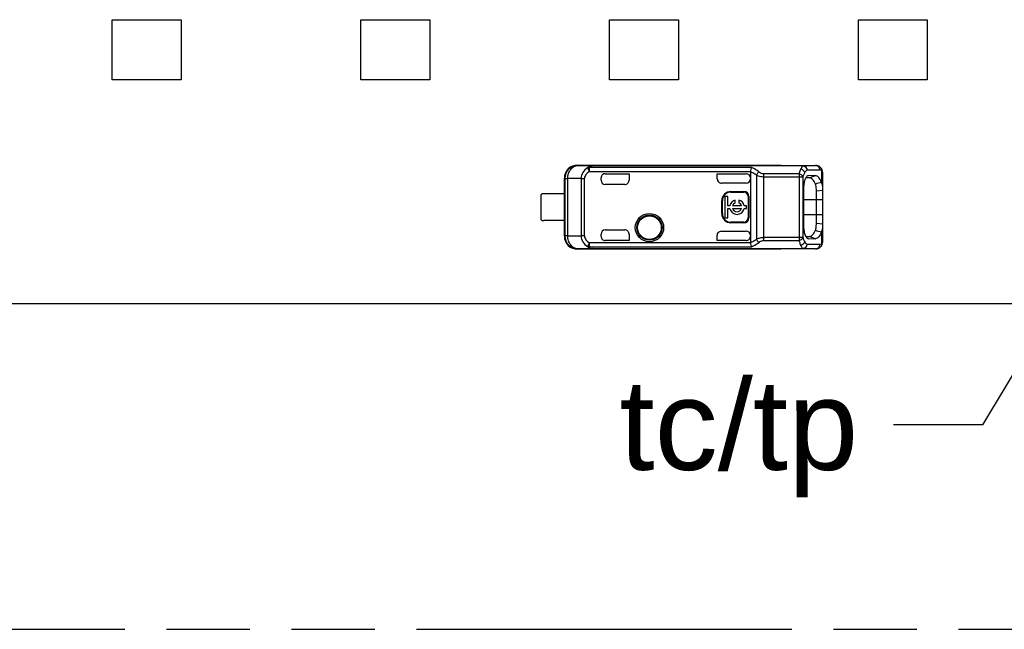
# Model space of a CAD drawing. Header units: millimetres. Extents: x 0 to 210, y 0 to 297.
# Tile 7 of 18: x 103 to 126, y 133 to 147. Entities that reach past the tile are written whole.
import ezdxf
from ezdxf.enums import TextEntityAlignment as Align

# ---------------------------------------------------------------- set-up
doc = ezdxf.new("R2010")
doc.units = ezdxf.units.MM
doc.header["$LTSCALE"] = 19.36
doc.linetypes.add('PHANTOM', pattern=[0.8, 0.45, -0.05, 0.1, -0.05, 0.1, -0.05])
doc.layers.get('0').update_dxf_attribs({"linetype": 'CONTINUOUS'})
doc.layers.add('DEFAULT_3', color=7, linetype='PHANTOM')
doc.layers.add('Z_NOTICE', color=7, linetype='CONTINUOUS')
doc.styles.get("Standard").update_dxf_attribs({"font": 'txt', "width": 0.7})
doc.styles.add('TEXTSTYLE_3', font='helveticaneueltw1g-ltcn.otf')
doc.dimstyles.get("Standard").update_dxf_attribs({"dimtxt": 3.5, "dimasz": 3.5, "dimexe": 1.5, "dimexo": 0, "dimtad": 1, "dimdec": 3, "dimdsep": 46, "dimtxsty": 'Standard', "dimblk": '_FILLED', "dimblk1": '_FILLED', "dimblk2": '_FILLED', "dimcen": 0.09, "dimclrt": 5, "dimadec": 3, "dimazin": 2, "dimtol": 1, "dimtp": 0.001, "dimtm": 0.001, "dimtfac": 1, "dimtdec": 3, "dimtofl": 0, "dimtmove": 0, "dimatfit": 3, "dimldrblk": '_FILLED', "dimfxl": 0, "dimtolj": 1, "dimarcsym": 0})

# ---------------------------------------------------------------- blocks, each defined once
blk = doc.blocks.new('_FILLED')
at = {"color": 0, "linetype": 'ByBlock'}
blk.add_solid([(0, 0), (-1, 0.125), (-1, -0.125)], dxfattribs=at)

msp = doc.modelspace()

# ---------------------------------------------------------------- linework, layer by layer
at = {"color": 7, "linetype": 'Continuous'}
for p, q in [((105.0118, 146.83667), (106.6118, 146.83667)), ((105.0118, 145.43667), (105.0118, 146.83667)), ((106.6118, 146.83667), (106.6118, 145.43667)), ((110.7868, 146.83667), (112.3868, 146.83667)), ((110.7868, 145.43667), (110.7868, 146.83667)), ((112.3868, 146.83667), (112.3868, 145.43667)), ((116.5618, 146.83667), (118.1618, 146.83667)), ((116.5618, 145.43667), (116.5618, 146.83667)), ((118.1618, 146.83667), (118.1618, 145.43667)), ((122.3368, 146.83667), (123.9368, 146.83667)), ((122.3368, 145.43667), (122.3368, 146.83667)), ((123.9368, 146.83667), (123.9368, 145.43667)), ((106.6118, 145.43667), (105.0118, 145.43667)), ((112.3868, 145.43667), (110.7868, 145.43667)), ((118.1618, 145.43667), (116.5618, 145.43667)), ((123.9368, 145.43667), (122.3368, 145.43667)), ((115.82009, 143.44981), (115.81371, 143.45813)), ((115.81373, 143.45813), (120.5368, 143.45813)), ((121.04984, 143.44632), (116.15569, 143.44632)), ((120.5368, 143.45329), (121.3406, 143.45329)), ((120.54018, 143.45331), (120.53681, 143.45328)), ((121.34174, 143.45331), (121.34061, 143.45329)), ((121.45504, 143.40695), (121.45494, 143.40704)), ((121.47885, 143.37964), (121.45506, 143.40694)), ((115.5118, 141.80812), (115.5118, 143.15814)), ((115.52012, 143.14982), (115.52012, 141.81644)), ((116.3618, 143.10813), (116.3618, 143.16088)), ((116.4618, 143.26088), (117.0118, 143.26088)), ((117.0118, 143.26088), (117.0118, 143.10813)), ((119.0618, 143.26088), (119.72847, 143.26088)), ((119.0618, 143.13825), (119.0618, 143.26088)), ((119.82847, 143.30203), (119.82847, 141.66423)), ((121.19795, 143.16456), (121.11457, 143.16383)), ((121.17502, 143.21494), (121.16262, 143.21255)), ((121.33899, 143.21575), (121.17514, 143.2144)), ((121.19781, 143.16458), (121.33899, 143.21575)), ((121.5118, 141.7109), (121.5118, 143.25525)), ((116.91179, 143.00813), (116.4618, 143.00813)), ((119.72847, 143.03821), (119.16185, 143.03821)), ((121.0638, 142.90826), (121.0638, 142.05822)), ((121.36189, 142.86102), (121.51171, 142.8815)), ((114.9618, 142.77063), (114.9618, 142.19563)), ((115.51289, 142.79563), (115.0368, 142.79563)), ((119.30431, 142.73013), (119.23806, 142.73013)), ((119.23806, 142.73013), (119.23806, 142.23613)), ((119.30431, 142.51626), (119.30431, 142.73013)), ((119.37847, 142.84636), (119.67847, 142.84636)), ((119.37847, 142.83313), (119.67847, 142.83313)), ((119.47949, 142.583), (119.47949, 142.64663)), ((119.56226, 142.64663), (119.56226, 142.583)), ((119.77847, 142.73313), (119.77847, 142.23313)), ((119.7917, 142.73313), (119.7917, 142.23313)), ((121.36192, 142.10519), (121.3621, 142.86102)), ((119.16525, 142.33313), (119.16525, 142.63313)), ((119.17847, 142.33313), (119.17847, 142.63313)), ((119.35551, 142.51626), (119.30431, 142.51626)), ((119.30431, 142.45001), (119.35551, 142.45001)), ((119.30431, 142.23613), (119.30431, 142.45001)), ((119.62414, 142.51626), (119.41761, 142.51626)), ((119.41761, 142.45001), (119.62414, 142.45001)), ((119.73806, 142.51626), (119.68624, 142.51626)), ((119.68624, 142.45001), (119.73806, 142.45001)), ((119.73806, 142.45001), (119.73806, 142.51626)), ((119.23806, 142.23613), (119.30431, 142.23613)), ((115.51289, 142.17063), (115.0368, 142.17063)), ((116.4618, 141.95813), (116.91179, 141.95813)), ((119.67847, 142.13313), (119.37847, 142.13313)), ((119.67847, 142.11991), (119.37847, 142.11991)), ((121.51173, 142.08477), (121.36183, 142.10519)), ((116.3618, 141.80538), (116.3618, 141.85813)), ((117.0118, 141.85813), (117.0118, 141.70538)), ((119.0618, 141.70538), (119.0618, 141.82801)), ((119.16185, 141.92806), (119.72847, 141.92806)), ((121.1147, 141.80243), (121.19786, 141.80171)), ((121.16354, 141.75395), (121.17511, 141.75146)), ((121.17522, 141.75186), (121.3392, 141.75051)), ((120.53681, 141.50813), (115.81373, 141.50813)), ((116.15569, 141.51994), (121.04987, 141.51994)), ((117.0118, 141.70538), (116.4618, 141.70538)), ((119.72837, 141.70538), (119.0618, 141.70538)), ((120.54018, 141.51295), (120.5368, 141.51298)), ((121.34059, 141.51297), (120.5368, 141.51297)), ((121.34059, 141.51297), (121.3418, 141.51295)), ((121.45496, 141.55925), (121.45482, 141.55912)), ((121.51047, 141.68052), (121.5118, 141.71074)), ((130.3993, 140.23667), (63.8993, 140.23667))]:
    msp.add_line(p, q, dxfattribs=at)
at = {"color": 9, "linetype": 'Continuous'}
for p, q in [((115.82009, 143.44981), (116.15569, 143.44632)), ((116.04892, 143.39381), (116.09179, 143.31124)), ((119.85822, 143.40083), (116.09179, 143.40083)), ((116.09179, 143.31125), (116.09179, 143.40083)), ((116.1557, 143.4437), (116.15569, 143.44632)), ((121.04988, 143.4437), (116.1557, 143.4437)), ((121.04984, 143.44632), (121.3406, 143.45329)), ((121.14385, 143.34633), (121.43463, 143.3533)), ((121.4817, 143.33301), (121.4817, 143.05668)), ((115.52012, 143.14982), (115.5118, 143.15814)), ((115.52012, 143.14982), (115.5903, 143.14982)), ((115.90138, 143.14659), (115.5903, 143.14982)), ((115.5903, 141.81644), (115.5903, 143.14982)), ((115.90138, 143.14659), (115.97798, 143.14659)), ((115.90138, 143.14659), (115.90138, 141.81967)), ((115.97798, 141.81967), (115.97798, 143.14659)), ((116.09179, 143.31125), (119.82919, 143.31125)), ((119.96988, 143.22969), (119.96988, 141.73657)), ((120.13983, 141.71244), (120.13984, 143.25381)), ((120.13983, 143.19096), (121.05373, 143.19094)), ((120.95976, 143.25381), (120.13984, 143.25381)), ((120.95976, 143.25381), (120.95976, 141.71244)), ((121.05373, 141.77529), (121.05373, 143.19094)), ((119.37847, 142.83313), (119.37847, 142.84636)), ((119.67847, 142.84636), (119.67847, 142.83313)), ((119.77847, 142.73313), (119.7917, 142.73313)), ((121.0638, 142.65813), (121.5118, 142.65813)), ((119.16525, 142.63313), (119.17847, 142.63313)), ((119.17847, 142.33313), (119.16525, 142.33313)), ((119.7917, 142.23313), (119.77847, 142.23313)), ((121.5118, 142.30813), (121.0638, 142.30813)), ((119.37847, 142.11991), (119.37847, 142.13313)), ((119.67847, 142.13313), (119.67847, 142.11991)), ((115.5118, 141.80812), (115.52012, 141.81644)), ((115.5903, 141.81644), (115.52012, 141.81644)), ((115.5903, 141.81644), (115.90138, 141.81967)), ((115.97798, 141.81967), (115.90138, 141.81967)), ((121.05373, 141.77529), (120.13983, 141.77529)), ((121.3392, 141.75051), (121.19777, 141.8017)), ((121.48173, 141.90957), (121.48168, 141.63325)), ((115.81371, 141.50813), (115.81888, 141.51644)), ((116.15569, 141.51994), (115.81888, 141.51644)), ((116.09178, 141.65503), (116.04893, 141.57245)), ((116.09179, 141.56544), (116.09178, 141.65503)), ((119.82919, 141.65503), (116.09179, 141.65503)), ((116.09179, 141.56544), (119.8588, 141.56544)), ((116.1557, 141.52256), (121.04988, 141.52256)), ((116.1557, 141.51994), (116.1557, 141.52256)), ((120.13983, 141.71244), (120.95976, 141.71244)), ((121.34059, 141.51297), (121.04987, 141.51994)), ((121.43463, 141.61296), (121.14385, 141.61994))]:
    msp.add_line(p, q, dxfattribs=at)
at = {"color": 7, "linetype": 'Continuous'}
for points in [[(121.5118, 143.25536), (121.51083, 143.28152), (121.50566, 143.31682), (121.49518, 143.34974), (121.47885, 143.37964)], [(121.45483, 141.55915), (121.47682, 141.58373), (121.49377, 141.61328), (121.50478, 141.64572), (121.51047, 141.68052)]]:
    msp.add_lwpolyline(points, dxfattribs=at)
for radius in [0.32849, 0.275]:
    msp.add_circle((117.4868, 142.00813), radius, dxfattribs=at)
at = {"color": 9, "linetype": 'Continuous'}
msp.add_circle((117.4868, 142.00813), 0.29289, dxfattribs=at)
at = {"color": 7, "linetype": 'Continuous'}
for centre, radius, start, end in [((115.8118, 143.15815), 0.29999, 89.630442, 179.98469), ((116.4618, 143.10813), 0.1, 180, 270), ((119.72846, 143.16087), 0.10001, 0.007626, 89.991814), ((129.72886, 111.70116), 32.42345, 104.736302, 104.993756), ((115.0368, 142.67063), 0.125, 90, 126.869898), ((119.37847, 142.63313), 0.21322, 90, 180), ((119.37847, 142.63313), 0.2, 90, 180), ((119.52087, 142.48313), 0.16865, 104.204189, 168.672739), ((119.52087, 142.48313), 0.16865, 11.327261, 75.795811), ((119.67847, 142.73313), 0.11322, 0, 90), ((119.67847, 142.73313), 0.1, 0, 90), ((119.52087, 142.48313), 0.16865, 191.327261, 348.672739), ((119.52087, 142.48313), 0.10845, 112.507816, 162.215345), ((119.52087, 142.48313), 0.10845, 197.784655, 342.215345), ((119.52087, 142.48313), 0.10845, 17.784655, 67.492184), ((115.0368, 142.29563), 0.125, 233.130102, 270), ((119.37847, 142.33313), 0.21322, 180, 270), ((119.37847, 142.33313), 0.2, 180, 270), ((119.67847, 142.23313), 0.11322, 270, 360), ((119.67847, 142.23313), 0.1, 270, 360), ((116.4618, 141.85813), 0.1, 90, 180), ((115.8118, 141.80813), 0.3, 180.000825, 270.368479), ((115.82014, 141.81646), 0.30002, 180.00334, 269.760034), ((119.72847, 141.80538), 0.1, 269.939039, 359.97329), ((121.19858, 141.88351), 0.0818, 269.502627, 278.957996), ((132.12158, 182.38542), 41.85204, 255.072325, 255.271799), ((121.30039, 142.006), 0.20538, 331.99812, 338.672424)]:
    msp.add_arc(centre, radius, start, end, dxfattribs=at)
at = {"color": 9, "linetype": 'Continuous'}
for centre, radius, start, end in [((115.82014, 143.1498), 0.30002, 90.00985, 179.9947), ((121.34032, 143.36466), 0.08863, 80.265378, 89.81529), ((121.34032, 141.6016), 0.08863, 270.192719, 279.737072), ((121.40022, 141.61937), 0.08131, 312.32342, 322.027188), ((121.34056, 141.70895), 0.17119, 354.754375, 356.720024), ((121.30506, 141.71082), 0.20674, 356.765675, 0.021934)]:
    msp.add_arc(centre, radius, start, end, dxfattribs=at)
at = {"color": 7, "linetype": 'Continuous'}
for centre, major_axis, ratio, start_param, end_param in [((116.4618, 143.16088), (0, 0.1), 0.99999391, 0, 1.57079633), ((116.91179, 143.10813), (0.10002, 0), 0.9998477, -1.57079633, 0), ((119.16182, 143.13822), (-0.07073, 0.07073), 0.99969546, 0.78524589, 1.57079637), ((119.72847, 143.13822), (0, 0.10002), 0.9998477, -3.14159265, -1.57079633), ((119.16182, 143.13822), (0.07073, -0.07073), 0.99969546, -1.57079629, -0.78524587), ((116.91179, 141.85813), (0.10002, 0), 0.9998477, -0.00000058, 1.57079633), ((116.4618, 141.80538), (0, 0.1), 0.99999391, -4.71238898, -3.14159265), ((119.72847, 141.82804), (0, 0.10002), 0.9998477, -1.57079615, 0)]:
    msp.add_ellipse(centre, major_axis=major_axis, ratio=ratio, start_param=start_param, end_param=end_param, dxfattribs=at)
at = {"color": 9, "linetype": 'Continuous'}
for points, knots in [([(115.5903, 143.14982), (115.59046, 143.18842), (115.60185, 143.2639), (115.6507, 143.36233), (115.72601, 143.4317), (115.78986, 143.44959), (115.82009, 143.44981)], [0, 0, 0, 0, 0.27934135, 0.54269758, 0.78120924, 1, 1, 1, 1]), ([(116.04892, 143.39381), (116.00648, 143.36829), (115.93086, 143.29732), (115.90184, 143.19633), (115.90138, 143.14659)], [0, 0, 0, 0, 0.49891385, 1, 1, 1, 1]), ([(116.15568, 143.44632), (116.14151, 143.44629), (116.11643, 143.4447), (116.07519, 143.43243), (116.0567, 143.40877), (116.04892, 143.39381)], [0, 0, 0, 0, 0.33760193, 0.59823452, 1, 1, 1, 1]), ([(116.09179, 143.40083), (116.09303, 143.41119), (116.10323, 143.44183), (116.13783, 143.44269), (116.1557, 143.4437)], [0, 0, 0, 0, 0.36826677, 1, 1, 1, 1]), ([(120.02653, 143.30114), (120.01362, 143.31175), (119.9615, 143.35123), (119.90332, 143.38262), (119.85822, 143.40083)], [0, 0, 0, 0, 0.25572441, 1, 1, 1, 1]), ([(120.99659, 143.3663), (120.99297, 143.35828), (120.97795, 143.32174), (120.96696, 143.28365), (120.95976, 143.25381)], [0, 0, 0, 0, 0.22279377, 1, 1, 1, 1]), ([(121.04988, 143.4437), (121.04481, 143.43976), (121.02205, 143.4177), (121.0069, 143.38916), (120.99659, 143.3663)], [0, 0, 0, 0, 0.20395745, 1, 1, 1, 1]), ([(121.09055, 143.28284), (121.08619, 143.30351), (121.06042, 143.34281), (121.01884, 143.36256), (120.99659, 143.3663)], [0, 0, 0, 0, 0.48353301, 1, 1, 1, 1]), ([(121.04717, 143.44579), (121.07149, 143.44553), (121.12207, 143.42248), (121.14311, 143.37169), (121.14385, 143.34633)], [0, 0, 0, 0, 0.48940288, 1, 1, 1, 1]), ([(121.04806, 143.44554), (121.04855, 143.44532), (121.04954, 143.44477), (121.05045, 143.4441), (121.05091, 143.44372)], [0, 0, 0, 0, 0.47221911, 1, 1, 1, 1]), ([(121.14385, 143.34633), (121.14378, 143.37162), (121.12504, 143.42335), (121.07402, 143.44626), (121.04984, 143.44632)], [0, 0, 0, 0, 0.51117429, 1, 1, 1, 1]), ([(121.05138, 143.44332), (121.05745, 143.44251), (121.06971, 143.44095), (121.09259, 143.43095), (121.12764, 143.40448), (121.1434, 143.36621), (121.14411, 143.34149)], [0, 0, 0, 0, 0.12381258, 0.24764198, 0.50005136, 1, 1, 1, 1]), ([(121.09055, 143.28284), (121.09445, 143.28996), (121.10864, 143.31371), (121.12732, 143.3357), (121.14385, 143.34633)], [0, 0, 0, 0, 0.29220515, 1, 1, 1, 1]), ([(121.35531, 143.45202), (121.37701, 143.4483), (121.41936, 143.42263), (121.43456, 143.37619), (121.43463, 143.3533)], [0, 0, 0, 0, 0.49028761, 1, 1, 1, 1]), ([(121.4817, 143.33301), (121.47808, 143.3363), (121.46468, 143.34717), (121.44705, 143.35361), (121.43463, 143.3533)], [0, 0, 0, 0, 0.28249993, 1, 1, 1, 1]), ([(121.48169, 143.33302), (121.48314, 143.34667), (121.48032, 143.37452), (121.4648, 143.39805), (121.45504, 143.40695)], [0, 0, 0, 0, 0.5095605, 1, 1, 1, 1]), ([(121.5118, 143.25525), (121.51179, 143.27104), (121.50977, 143.30044), (121.49209, 143.32544), (121.48169, 143.33302)], [0, 0, 0, 0, 0.55103039, 1, 1, 1, 1]), ([(116.09179, 143.31125), (116.06108, 143.29516), (116.00552, 143.25021), (115.97841, 143.18102), (115.97798, 143.14659)], [0, 0, 0, 0, 0.5016628, 1, 1, 1, 1]), ([(119.96988, 143.22969), (119.95876, 143.23717), (119.91383, 143.26534), (119.86551, 143.28796), (119.82847, 143.30203)], [0, 0, 0, 0, 0.25269631, 1, 1, 1, 1]), ([(120.02653, 143.30114), (120.02066, 143.29688), (119.99755, 143.27677), (119.97957, 143.2509), (119.96988, 143.22969)], [0, 0, 0, 0, 0.23714848, 1, 1, 1, 1]), ([(119.96988, 143.22969), (119.98215, 143.22385), (120.03632, 143.20206), (120.09509, 143.19166), (120.13983, 143.19097)], [0, 0, 0, 0, 0.23300875, 1, 1, 1, 1]), ([(120.13987, 143.25381), (120.12877, 143.25393), (120.08729, 143.25961), (120.04982, 143.28165), (120.02653, 143.30114)], [0, 0, 0, 0, 0.2676125, 1, 1, 1, 1]), ([(121.05373, 143.19095), (121.04728, 143.20715), (121.0177, 143.23617), (120.98073, 143.25006), (120.95976, 143.25379)], [0, 0, 0, 0, 0.45019912, 1, 1, 1, 1]), ([(121.05373, 143.19094), (121.05629, 143.19967), (121.06627, 143.23116), (121.07906, 143.26185), (121.09055, 143.28284)], [0, 0, 0, 0, 0.27538849, 1, 1, 1, 1]), ([(115.90138, 141.81967), (115.90184, 141.76993), (115.93085, 141.66893), (116.00649, 141.59799), (116.04893, 141.57245)], [0, 0, 0, 0, 0.50107438, 1, 1, 1, 1]), ([(115.97798, 141.81967), (115.97804, 141.78524), (116.00566, 141.71602), (116.0611, 141.67117), (116.09179, 141.65503)], [0, 0, 0, 0, 0.4982216, 1, 1, 1, 1]), ([(119.82848, 141.66422), (119.86551, 141.67829), (119.91383, 141.70091), (119.95877, 141.72908), (119.96988, 141.73656)], [0, 0, 0, 0, 0.74724748, 1, 1, 1, 1]), ([(120.13983, 141.77529), (120.10941, 141.77465), (120.05085, 141.76777), (119.99534, 141.7482), (119.96988, 141.73658)], [0, 0, 0, 0, 0.5208396, 1, 1, 1, 1]), ([(119.96988, 141.73658), (119.97964, 141.71522), (119.99764, 141.68935), (120.02079, 141.6693), (120.02653, 141.66513)], [0, 0, 0, 0, 0.76802232, 1, 1, 1, 1]), ([(120.95976, 141.71244), (120.98073, 141.71617), (121.0177, 141.73006), (121.04728, 141.75908), (121.05373, 141.77529)], [0, 0, 0, 0, 0.54978829, 1, 1, 1, 1]), ([(121.09057, 141.6834), (121.08701, 141.68991), (121.07211, 141.71942), (121.06094, 141.75071), (121.05373, 141.77529)], [0, 0, 0, 0, 0.22473054, 1, 1, 1, 1]), ([(116.04893, 141.57245), (116.05651, 141.55734), (116.0754, 141.534), (116.11644, 141.52149), (116.14151, 141.51998), (116.1557, 141.51994)], [0, 0, 0, 0, 0.4030141, 0.66182907, 1, 1, 1, 1]), ([(116.09179, 141.56544), (116.09159, 141.56266), (116.09328, 141.55728), (116.09649, 141.54743), (116.10324, 141.53358), (116.12631, 141.52421), (116.14439, 141.52306), (116.1557, 141.52256)], [0, 0, 0, 0, 0.09661169, 0.18913669, 0.36501807, 0.60651041, 1, 1, 1, 1]), ([(119.8588, 141.56544), (119.87363, 141.5715), (119.9331, 141.59821), (119.98854, 141.63394), (120.02653, 141.66512)], [0, 0, 0, 0, 0.24585681, 1, 1, 1, 1]), ([(120.02653, 141.66512), (120.03396, 141.67126), (120.06687, 141.69591), (120.10819, 141.71211), (120.13984, 141.71244)], [0, 0, 0, 0, 0.23346587, 1, 1, 1, 1]), ([(120.95976, 141.71244), (120.96232, 141.70181), (120.97223, 141.66359), (120.98485, 141.62595), (120.99661, 141.59992)], [0, 0, 0, 0, 0.27673882, 1, 1, 1, 1]), ([(121.09057, 141.6834), (121.08621, 141.66273), (121.06044, 141.62342), (121.01886, 141.60366), (120.99661, 141.59992)], [0, 0, 0, 0, 0.48354586, 1, 1, 1, 1]), ([(120.99661, 141.59992), (121.00048, 141.59133), (121.01429, 141.56325), (121.0325, 141.53608), (121.04988, 141.52256)], [0, 0, 0, 0, 0.29988904, 1, 1, 1, 1]), ([(121.05091, 141.52254), (121.05045, 141.52216), (121.04953, 141.52149), (121.04854, 141.52095), (121.04805, 141.52073)], [0, 0, 0, 0, 0.52774204, 1, 1, 1, 1]), ([(121.04814, 141.52077), (121.06039, 141.52121), (121.08527, 141.52669), (121.1264, 141.55652), (121.14251, 141.59486), (121.14385, 141.61994)], [0, 0, 0, 0, 0.24620071, 0.49568097, 1, 1, 1, 1]), ([(121.04984, 141.51994), (121.07403, 141.52001), (121.12504, 141.54292), (121.14378, 141.59465), (121.14385, 141.61994)], [0, 0, 0, 0, 0.48882959, 1, 1, 1, 1]), ([(121.14385, 141.61994), (121.14205, 141.59601), (121.12568, 141.55963), (121.09127, 141.53473), (121.06912, 141.52514), (121.05726, 141.52371), (121.05138, 141.52295)], [0, 0, 0, 0, 0.50075078, 0.75285051, 0.8761375, 1, 1, 1, 1]), ([(121.14385, 141.61994), (121.1389, 141.62311), (121.11695, 141.64039), (121.10109, 141.66417), (121.09057, 141.6834)], [0, 0, 0, 0, 0.21161866, 1, 1, 1, 1]), ([(121.43463, 141.61296), (121.43457, 141.59007), (121.41936, 141.54363), (121.37701, 141.51796), (121.35531, 141.51425)], [0, 0, 0, 0, 0.50970234, 1, 1, 1, 1]), ([(121.48168, 141.63325), (121.47806, 141.62996), (121.46467, 141.61908), (121.44705, 141.61265), (121.43463, 141.61296)], [0, 0, 0, 0, 0.28255932, 1, 1, 1, 1]), ([(121.48168, 141.63325), (121.48229, 141.62748), (121.48275, 141.60508), (121.47452, 141.58241), (121.46431, 141.56934)], [0, 0, 0, 0, 0.25902106, 1, 1, 1, 1]), ([(121.48168, 141.63325), (121.49032, 141.63946), (121.50536, 141.65818), (121.50992, 141.68116), (121.51104, 141.6933)], [0, 0, 0, 0, 0.46614466, 1, 1, 1, 1])]:
    msp.add_open_spline(points, degree=3, knots=knots, dxfattribs=at)
for points in [[(116.09179, 143.40082), (116.07732, 143.4014), (116.06242, 143.39906), (116.04892, 143.39381)], [(116.04893, 141.57245), (116.06242, 141.56721), (116.07732, 141.56486), (116.09179, 141.56545)]]:
    msp.add_open_spline(points, degree=3, dxfattribs=at)
at = {"color": 7, "linetype": 'Continuous'}
for points, knots in [([(119.85822, 143.40083), (119.8503, 143.3901), (119.83917, 143.35981), (119.83203, 143.32923), (119.82919, 143.31125)], [0, 0, 0, 0, 0.42285553, 1, 1, 1, 1]), ([(121.45496, 143.40703), (121.43987, 143.42074), (121.40472, 143.44442), (121.36274, 143.45337), (121.3416, 143.45331)], [0, 0, 0, 0, 0.49104727, 1, 1, 1, 1]), ([(121.09526, 143.12145), (121.08422, 143.08996), (121.0692, 143.01913), (121.06399, 142.94727), (121.06355, 142.90875)], [0, 0, 0, 0, 0.46421703, 1, 1, 1, 1]), ([(121.1069, 143.15), (121.10586, 143.14779), (121.10159, 143.13844), (121.09785, 143.12885), (121.09526, 143.12145)], [0, 0, 0, 0, 0.23768971, 1, 1, 1, 1]), ([(121.13274, 143.19098), (121.13037, 143.18826), (121.1203, 143.17557), (121.11229, 143.16135), (121.1069, 143.15)], [0, 0, 0, 0, 0.22315738, 1, 1, 1, 1]), ([(121.16262, 143.21258), (121.15999, 143.2117), (121.14858, 143.20676), (121.13906, 143.19821), (121.13274, 143.19098)], [0, 0, 0, 0, 0.22376077, 1, 1, 1, 1]), ([(121.34062, 143.01917), (121.33107, 143.04066), (121.31183, 143.07909), (121.27702, 143.12625), (121.23948, 143.15691), (121.21089, 143.16467), (121.19795, 143.16456)], [0, 0, 0, 0, 0.33036995, 0.60153981, 0.81829146, 1, 1, 1, 1]), ([(121.4817, 143.05668), (121.47309, 143.08011), (121.45392, 143.12155), (121.42069, 143.17388), (121.38209, 143.2071), (121.35244, 143.2155), (121.3391, 143.21524)], [0, 0, 0, 0, 0.33336582, 0.60780582, 0.82185899, 1, 1, 1, 1]), ([(121.3621, 142.86102), (121.36202, 142.87555), (121.36044, 142.92875), (121.35328, 142.98253), (121.34062, 143.01917)], [0, 0, 0, 0, 0.2727065, 1, 1, 1, 1]), ([(121.5118, 142.88061), (121.51178, 142.90883), (121.51, 142.96131), (121.50027, 143.01375), (121.49117, 143.03634)], [0, 0, 0, 0, 0.53682364, 1, 1, 1, 1]), ([(121.06355, 142.05875), (121.06367, 142.0203), (121.06858, 141.94857), (121.08368, 141.87797), (121.09462, 141.84657)], [0, 0, 0, 0, 0.53626683, 1, 1, 1, 1]), ([(121.34063, 141.94713), (121.34852, 141.97085), (121.35829, 142.02367), (121.36141, 142.0769), (121.36192, 142.10519)], [0, 0, 0, 0, 0.4690997, 1, 1, 1, 1]), ([(121.49171, 141.93131), (121.50045, 141.95373), (121.51017, 142.00557), (121.51179, 142.05754), (121.5118, 142.08551)], [0, 0, 0, 0, 0.4624969, 1, 1, 1, 1]), ([(115.81888, 141.51644), (115.78873, 141.51669), (115.72507, 141.53463), (115.6501, 141.60404), (115.6016, 141.70246), (115.59039, 141.77786), (115.5903, 141.81644)], [0, 0, 0, 0, 0.21855826, 0.45690731, 0.72033862, 1, 1, 1, 1]), ([(121.09462, 141.84657), (121.09551, 141.84403), (121.099, 141.83439), (121.10294, 141.82491), (121.10615, 141.81805)], [0, 0, 0, 0, 0.26213197, 1, 1, 1, 1]), ([(121.10615, 141.81805), (121.10808, 141.81394), (121.11539, 141.79937), (121.12434, 141.78551), (121.13208, 141.77665)], [0, 0, 0, 0, 0.27863292, 1, 1, 1, 1]), ([(121.13208, 141.77665), (121.1345, 141.77389), (121.14348, 141.7645), (121.15469, 141.75693), (121.16354, 141.75392)], [0, 0, 0, 0, 0.28196428, 1, 1, 1, 1]), ([(121.21131, 141.8027), (121.23782, 141.80689), (121.27711, 141.83689), (121.31423, 141.89144), (121.33199, 141.92729), (121.34063, 141.94713)], [0, 0, 0, 0, 0.40332688, 0.67471841, 1, 1, 1, 1]), ([(121.48173, 141.90957), (121.47309, 141.88613), (121.45456, 141.84454), (121.42016, 141.79326), (121.38238, 141.75937), (121.35266, 141.75077), (121.3393, 141.75078)], [0, 0, 0, 0, 0.33412287, 0.60564073, 0.82136799, 1, 1, 1, 1]), ([(119.82919, 141.65503), (119.83203, 141.63703), (119.8395, 141.60644), (119.85082, 141.57618), (119.8588, 141.56544)], [0, 0, 0, 0, 0.57663451, 1, 1, 1, 1]), ([(121.34179, 141.51294), (121.3629, 141.51291), (121.40481, 141.52189), (121.43989, 141.54555), (121.45496, 141.55925)], [0, 0, 0, 0, 0.50897159, 1, 1, 1, 1])]:
    msp.add_open_spline(points, degree=3, knots=knots, dxfattribs=at)
for points in [[(121.05044, 143.44628), (121.04923, 143.44626), (121.04802, 143.44606), (121.04688, 143.4457)], [(119.82847, 143.30203), (119.82847, 143.30509), (119.82871, 143.3082), (119.82955, 143.31114)], [(121.49117, 143.03634), (121.48838, 143.04327), (121.4852, 143.05005), (121.48171, 143.05666)], [(119.0618, 141.82801), (119.0618, 141.85353), (119.07308, 141.88069), (119.09113, 141.89873)], [(119.09113, 141.89873), (119.10917, 141.91678), (119.13633, 141.92806), (119.16185, 141.92806)], [(119.82919, 141.65503), (119.82871, 141.65805), (119.82849, 141.66116), (119.82881, 141.6642)], [(121.04688, 141.52057), (121.04804, 141.52021), (121.04926, 141.52), (121.05047, 141.51999)]]:
    msp.add_open_spline(points, degree=3, dxfattribs=at)
at = {"layer": 'DEFAULT_3', "color": 91, "linetype": 'PHANTOM', "true_color": 0x80ff80}
msp.add_line((50.12864, 132.68), (150.12864, 132.68), dxfattribs=at)

# ---------------------------------------------------------------- texts
at = {"layer": 'Z_NOTICE', "color": 5, "linetype": 'Continuous', "style": 'TEXTSTYLE_3'}
msp.add_text('tc/tp ', height=2.1, dxfattribs=at).set_placement((123.14903, 136.38193), align=Align.RIGHT)

# ---------------------------------------------------------------- leaders
at = {"layer": 'Z_NOTICE', "color": 2, "linetype": 'Continuous'}
msp.add_leader([(129.30198, 144.2296), (125.21642, 137.43193), (123.14903, 137.43193)], dimstyle='Standard', override={"dimtad": 0}, dxfattribs=at)

doc.saveas('drawing.dxf')
